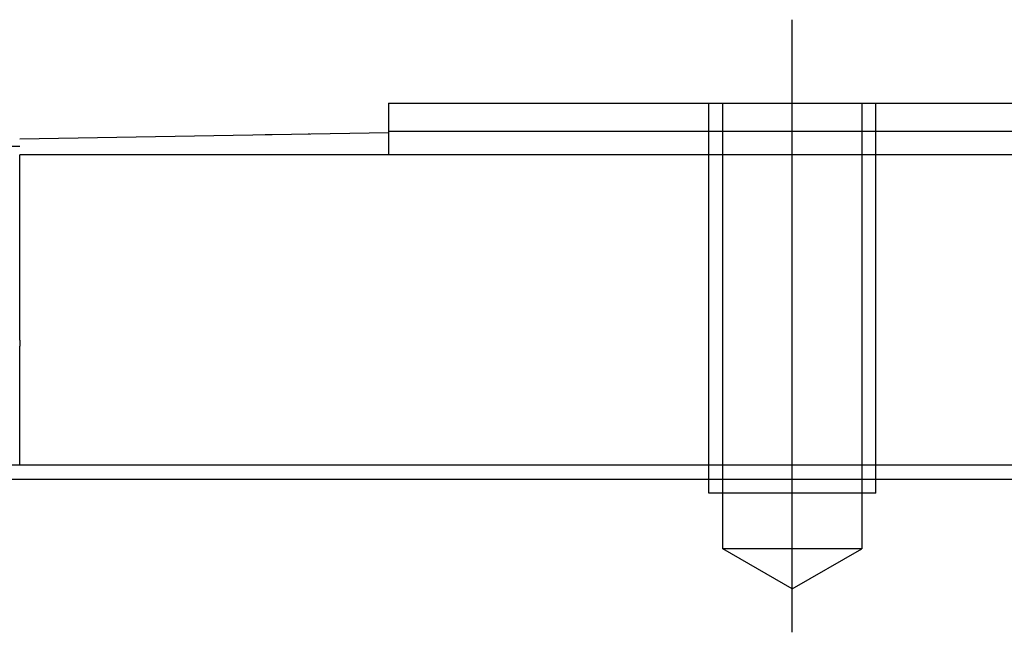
# Model space of a CAD drawing. Header units: millimetres. Extents: x -386 to 3135, y -1989 to 860.
# Tile 183 of 256: x -62 to -27, y -968 to -946. Entities that reach past the tile are written whole.
import ezdxf
from ezdxf.lldxf.tags import DXFTag

# ---------------------------------------------------------------- set-up
doc = ezdxf.new("R2010")
doc.units = ezdxf.units.MM
doc.layers.get('0').update_dxf_attribs({"linetype": 'CONTINUOUS'})
tags = doc.linetypes.add('DASHED', pattern=[25.72, 12.86, -12.86]).pattern_tags.tags
tags[6:7] = [DXFTag(74, 4), DXFTag(75, 0), DXFTag(340, '0'), DXFTag(46, 0.0), DXFTag(50, 0.0), DXFTag(44, 0.0), DXFTag(45, 0.0)]
tags[4:5] = [DXFTag(74, 4), DXFTag(75, 0), DXFTag(340, '0'), DXFTag(46, 0.0), DXFTag(50, 0.0), DXFTag(44, 0.0), DXFTag(45, 0.0)]

msp = doc.modelspace()

# ---------------------------------------------------------------- linework, layer by layer
at = {"ltscale": 0.2}
msp.add_line((-34.322, -967.81), (-34.322, -945.81), dxfattribs=at)
at = {"linetype": 'Continuous'}
for p, q in [((-48.822, -948.81), (-48.822, -949.81)), ((-48.822, -949.81), (-48.822, -950.66)), ((-62.072, -950.091), (-48.822, -949.86)), ((-53.352, -949.934), (-53.352, -949.939)), ((-53.253, -949.932), (-53.009, -949.928)), ((-53.253, -949.932), (-53.253, -949.937)), ((-53.009, -949.928), (-53.009, -949.933)), ((-52.376, -949.917), (-52.376, -949.922)), ((-51.706, -949.905), (-51.649, -949.904)), ((-51.612, -949.903), (-51.612, -949.908)), ((-50.791, -949.889), (-50.791, -949.894)), ((-62.072, -950.36), (-63.072, -950.36)), ((39.428, -950.66), (-62.072, -950.66)), ((-62.072, -957.315), (-62.072, -950.66)), ((-62.072, -957.315), (-62.072, -957.536)), ((-62.072, -961.81), (-62.072, -957.536)), ((108.353, -961.809), (-154.822, -961.81))]:
    msp.add_line(p, q, dxfattribs=at)
at = {"linetype": 'DASHED', "ltscale": 0.1}
for p, q in [((-37.322, -962.81), (-37.322, -948.81)), ((-36.822, -964.81), (-36.822, -948.81)), ((-31.822, -948.81), (-31.822, -964.81)), ((-31.322, -962.81), (-31.322, -948.81)), ((-31.322, -962.81), (-37.322, -962.81)), ((-31.822, -964.81), (-36.822, -964.81)), ((-34.322, -966.253), (-36.822, -964.81)), ((-34.322, -966.253), (-31.822, -964.81))]:
    msp.add_line(p, q, dxfattribs=at)
at = {"linetype": 'DASHED'}
for p, q in [((-53.108, -949.929), (-53.108, -949.934)), ((-62.072, -960.825), (-62.072, -960.81))]:
    msp.add_line(p, q, dxfattribs=at)
msp.add_line((-242.822, -962.31), (399.178, -962.31))
at = {"linetype": 'Continuous'}
for points in [[(-48.822, -948.81), (-35.072, -948.81)], [(-34.072, -948.81), (-19.072, -948.81)], [(-48.822, -949.81), (-35.072, -949.81)], [(-34.072, -949.81), (-19.072, -949.81)]]:
    msp.add_open_spline(points, degree=1, dxfattribs=at)
at = {"linetype": 'DASHED', "ltscale": 0.1}
for points in [[(-35.072, -948.81), (-34.072, -948.81)], [(-35.072, -949.81), (-34.072, -949.81)]]:
    msp.add_open_spline(points, degree=1, dxfattribs=at)

doc.saveas('drawing.dxf')
